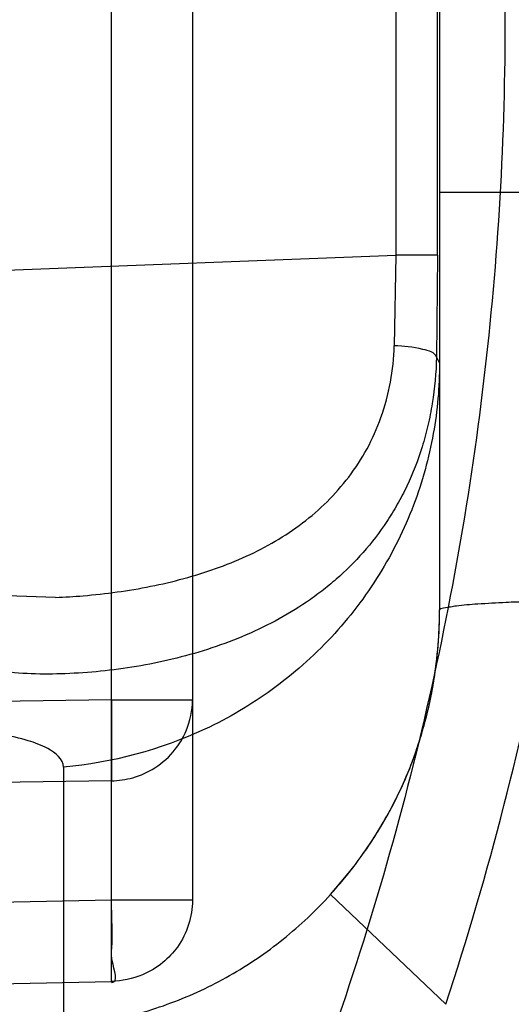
# Model space of a CAD drawing. Header units: millimetres. Extents: x 0 to 297, y 0 to 210.
# Tile 32 of 256: x 147.0301 to 147.0659, y 91.1415 to 91.2133. Entities that reach past the tile are written whole.
import ezdxf

# ---------------------------------------------------------------- set-up
doc = ezdxf.new("R2010")
doc.units = ezdxf.units.MM
doc.header["$LTSCALE"] = 16.335
doc.layers.get('0').update_dxf_attribs({"linetype": 'CONTINUOUS'})
for name, color, linetype in [('01_GLOBAL', 7, 'CONTINUOUS'), ('INTFCLR_1', 7, 'CONTINUOUS'), ('INTFCLR_144815', 7, 'CONTINUOUS')]:
    doc.layers.add(name, color=color, linetype=linetype)

msp = doc.modelspace()

# ---------------------------------------------------------------- linework, layer by layer
at = {"color": 7, "linetype": 'Continuous'}
msp.add_circle((147.7028034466, 92.1254639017), 2.28, dxfattribs=at)
at = {"color": 9, "linetype": 'Continuous'}
msp.add_arc((147.7028034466, 92.1254639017), 2.2507792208, 182.9674534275, 267.0325465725, dxfattribs=at)
at = {"layer": '01_GLOBAL', "color": 7, "linetype": 'Continuous'}
msp.add_circle((147.7028034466, 92.1254639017), 2.31, dxfattribs=at)
at = {"layer": 'INTFCLR_1', "color": 9, "linetype": 'Continuous'}
for p, q in [((147.0367404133, 91.1432044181), (147.0367404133, 91.2833878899)), ((147.0426356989, 91.2774799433), (147.0426356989, 91.14911236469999)), ((147.0606356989, 91.2563277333), (147.0606356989, 91.1702645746)), ((147.0574530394, 91.23044872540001), (147.0574530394, 91.1961435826)), ((147.0604985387, 91.1961435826), (147.0604985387, 91.23044872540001)), ((147.0722169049, 91.2007053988), (147.0606356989, 91.2007053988)), ((146.8326356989, 91.1874797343), (147.0574530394, 91.1961435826)), ((147.0574530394, 91.1961435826), (147.0573429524, 91.1895238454)), ((147.0604985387, 91.1961435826), (147.0574530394, 91.1961435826)), ((147.0604985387, 91.1961435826), (147.0604139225, 91.1886980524)), ((147.0604139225, 91.1886980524), (147.0606356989, 91.1882536)), ((147.0326715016, 91.1711868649), (147.0274322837, 91.17134954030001)), ((147.0367404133, 91.1637276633), (146.9714767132, 91.162771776)), ((147.0367404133, 91.1637276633), (147.0426356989, 91.1637276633)), ((147.0367404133, 91.1637276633), (147.0367404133, 91.1578197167)), ((147.0332503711, 91.15882179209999), (147.0332503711, 91.13988903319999)), ((147.0367404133, 91.1578197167), (146.9843088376, 91.1570517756)), ((147.0526946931, 91.14953938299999), (147.0610994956, 91.1415300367)), ((147.0367404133, 91.14911236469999), (146.8326356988, 91.1448665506)), ((147.0426356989, 91.14911236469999), (147.0367404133, 91.14911236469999)), ((146.8326356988, 91.138958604), (147.0367404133, 91.1432044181)), ((147.0367404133, 91.1432044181), (147.0367604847, 91.1431136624))]:
    msp.add_line(p, q, dxfattribs=at)
at = {"layer": 'INTFCLR_1', "color": 7, "linetype": 'Continuous'}
msp.add_line((147.0526946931, 91.14953938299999), (147.054357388, 91.15153251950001), dxfattribs=at)
at = {"layer": 'INTFCLR_1', "color": 6, "linetype": 'Continuous'}
for centre, radius, start, end in [((146.8326356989, 91.21329615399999), 0.3620710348, 270, 90.00000002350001), ((146.8326356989, 91.21329615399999), 0.3440948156, 270, 90.00000002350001), ((146.842168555, 91.21329239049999), 0.2303922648, 341.8516144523, 356.8675753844)]:
    msp.add_arc(centre, radius, start, end, dxfattribs=at)
at = {"layer": 'INTFCLR_1', "color": 9, "linetype": 'Continuous'}
for points, knots in [([(147.1545442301, 91.10133481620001), (147.1552565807, 91.1032731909), (147.1566525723, 91.10718726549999), (147.1593123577, 91.1151249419), (147.1636279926, 91.1293727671), (147.1676297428, 91.1460956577), (147.1702721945, 91.16104160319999), (147.1713830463, 91.16867329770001), (147.1719563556, 91.173087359), (147.1732796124, 91.18416899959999), (147.1746545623, 91.20310399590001), (147.1744340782, 91.2254439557), (147.1733950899, 91.23992123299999), (147.1727415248, 91.2466060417), (147.1722603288, 91.25105207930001), (147.1707735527, 91.263051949), (147.1673977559, 91.2822670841), (147.162533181, 91.3010270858), (147.1590536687, 91.3121616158), (147.157745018, 91.3161443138), (147.1557541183, 91.3220110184), (147.1512626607, 91.3342762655), (147.1435063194, 91.3522778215), (147.134673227, 91.3692848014), (147.1285153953, 91.3797527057), (147.1256373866, 91.3844123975), (147.1237254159, 91.38744979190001), (147.1185545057, 91.3954381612), (147.1098896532, 91.4076983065), (147.0978538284, 91.422623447), (147.0876594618, 91.4338109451), (147.0805381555, 91.4409619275), (147.0766007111, 91.4447480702), (147.0711374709, 91.44985418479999), (147.06349057, 91.45654009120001), (147.0552130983, 91.4630271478), (147.0499647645, 91.4667594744), (147.0474074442, 91.468475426), (147.0457289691, 91.46955422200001), (147.0442255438, 91.4704726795), (147.0429042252, 91.47123111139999), (147.041778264, 91.4718195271), (147.0407894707, 91.472284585), (147.0400295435, 91.4725282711), (147.0393696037, 91.4727013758), (147.0390133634, 91.47226709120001), (147.0393275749, 91.47165773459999), (147.0397818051, 91.4708884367), (147.0406181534, 91.46982558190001), (147.0417305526, 91.46851597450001), (147.0430342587, 91.46707463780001), (147.0444632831, 91.46553633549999), (147.0465759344, 91.4632999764), (147.0495827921, 91.4601566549), (147.0551951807, 91.45426742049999), (147.0613248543, 91.44766033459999), (147.0669087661, 91.4413454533), (147.0703603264, 91.43732991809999), (147.0759105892, 91.4307379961), (147.0844077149, 91.420055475), (147.0955472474, 91.4045136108), (147.1036099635, 91.3918258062), (147.1088887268, 91.38279463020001), (147.1124703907, 91.3764426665), (147.1186494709, 91.3648484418), (147.1269016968, 91.3473400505), (147.1325946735, 91.33274270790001), (147.1352425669, 91.3251743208)], [0, 0, 0, 0, 0.0103792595, 0.0208842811, 0.0420721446, 0.0851858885, 0.1071984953, 0.1183380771, 0.123943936, 0.1295693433, 0.1744299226, 0.2192388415, 0.2417237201, 0.2473597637, 0.2529962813, 0.2641993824, 0.3081295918, 0.3509327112, 0.3614952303, 0.3667582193, 0.3720021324, 0.3926323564, 0.4323913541, 0.4704239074, 0.4888657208, 0.4934194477, 0.497950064, 0.5069039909, 0.5412450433, 0.5733438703, 0.6032118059, 0.6172673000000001, 0.6240601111, 0.6306649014, 0.6548506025, 0.6750843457, 0.6834913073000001, 0.6872123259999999, 0.6905622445, 0.6935176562, 0.6960693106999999, 0.6982084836, 0.6999280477, 0.7014829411, 0.7024060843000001, 0.7029587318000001, 0.7038763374, 0.7054334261, 0.7076628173, 0.7105600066, 0.714112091, 0.7174145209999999, 0.7211168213, 0.7295725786, 0.7392778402, 0.7620040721, 0.7748640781, 0.7816422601, 0.7886165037, 0.8181744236, 0.8502177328, 0.884679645, 0.8936796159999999, 0.902792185, 0.9213283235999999, 0.9597006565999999, 1, 1, 1, 1]), ([(147.0432510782, 91.4712961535), (147.0440337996, 91.4712960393), (147.0461901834, 91.47014844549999), (147.048762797, 91.46875074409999), (147.05126835, 91.4671567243), (147.0538664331, 91.46544923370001), (147.0591995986, 91.46172715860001), (147.0676125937, 91.45526864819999), (147.0753919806, 91.448607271), (147.0809499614, 91.4435210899), (147.0849532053, 91.43975234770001), (147.0921910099, 91.4326376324), (147.1025540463, 91.4215075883), (147.114792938, 91.4066570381), (147.1236090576, 91.3944528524), (147.1288703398, 91.3865005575), (147.1308146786, 91.3834785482), (147.1337403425, 91.3788442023), (147.1399980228, 91.3684373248), (147.1489774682, 91.35152612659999), (147.1568675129, 91.333615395), (147.1614367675, 91.3214103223), (147.1634614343, 91.315574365), (147.1647919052, 91.3116136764), (147.1683281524, 91.3005448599), (147.1732735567, 91.28189290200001), (147.1767074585, 91.26277767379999), (147.1782194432, 91.25084162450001), (147.1787086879, 91.2464202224), (147.1793731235, 91.239773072), (147.1804294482, 91.225377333), (147.1806536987, 91.2031593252), (147.1792555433, 91.18432974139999), (147.1779104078, 91.17331158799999), (147.1773275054, 91.1689219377), (147.1761979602, 91.1613317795), (147.1735104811, 91.14646433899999), (147.1694409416, 91.12983253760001), (147.1650544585, 91.1156677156), (147.1623504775, 91.1077743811), (147.1609312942, 91.1038821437), (147.1602071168, 91.101954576)], [0, 0, 0, 0, 0.0056084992, 0.016622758, 0.0214510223, 0.0268121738, 0.0389184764, 0.0680276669, 0.1027789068, 0.1122614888, 0.1220107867, 0.1421735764, 0.1849752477, 0.2309092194, 0.2799812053, 0.2927645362, 0.2992310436, 0.3057293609, 0.3320345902, 0.3862266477, 0.4428037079, 0.4721337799, 0.479586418, 0.4870651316, 0.5020714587, 0.5628449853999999, 0.6251697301, 0.6410581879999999, 0.6490513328, 0.6570434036, 0.6889243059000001, 0.7524504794, 0.8160576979, 0.8240355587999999, 0.8319861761, 0.8477866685, 0.8790166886, 0.9402183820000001, 0.9703167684, 0.9852456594, 1, 1, 1, 1]), ([(147.1352425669, 91.3251743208), (147.1379952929, 91.3173062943), (147.1429940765, 91.3011381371), (147.1477529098, 91.2803563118), (147.1501024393, 91.2664766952), (147.151047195, 91.25992895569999), (147.151638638, 91.2555231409), (147.1530856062, 91.2433864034), (147.1544764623, 91.2233725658), (147.1542807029, 91.20328770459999), (147.1535512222, 91.1910087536), (147.1532177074, 91.18652789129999), (147.1526544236, 91.1798590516), (147.1511010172, 91.1656587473), (147.1474849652, 91.14424882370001), (147.1430641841, 91.1264696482), (147.1400632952, 91.11626601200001), (147.1388460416, 91.1122647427), (147.1366541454, 91.1054011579), (147.1320236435, 91.0921526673), (147.124625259, 91.0740934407), (147.1170139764, 91.0585866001), (147.1121048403, 91.04953546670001), (147.1103239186, 91.0463430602), (147.1076776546, 91.0416856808), (147.101977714, 91.0320864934), (147.0929326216, 91.0182729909), (147.0818447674, 91.0031946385), (147.0738492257, 90.9933581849), (147.0692400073, 90.98795922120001), (147.0675023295, 90.98594413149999), (147.0645699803, 90.98259275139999), (147.059151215, 90.9765593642), (147.053263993, 90.970291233), (147.047929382, 90.96470254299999), (147.0447760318, 90.96141758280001), (147.0421529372, 90.95852111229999), (147.0404461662, 90.9566902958), (147.0382254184, 90.953302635), (147.0420399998, 90.9548103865), (147.0441807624, 90.9561001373), (147.0467768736, 90.9576910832), (147.049052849, 90.9592201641), (147.0517912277, 90.9611186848), (147.0555009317, 90.9638362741), (147.0602492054, 90.9675267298), (147.067344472, 90.9733657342), (147.0736957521, 90.9790617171), (147.0792529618, 90.984391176), (147.0832359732, 90.9883220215), (147.0904141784, 90.995723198), (147.1006451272, 91.0072645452), (147.1126583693, 91.02260972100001), (147.1212603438, 91.03518056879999), (147.1263733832, 91.0433562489), (147.1282611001, 91.0464624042), (147.1311015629, 91.0512283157), (147.1371674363, 91.06192946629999), (147.1458250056, 91.07929936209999), (147.1517810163, 91.09381584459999), (147.1545442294, 91.1013348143)], [0, 0, 0, 0, 0.0419449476, 0.0850695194, 0.1071739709, 0.1127634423, 0.1183584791, 0.1295423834, 0.1742656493, 0.2191961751, 0.2304978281, 0.2361598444, 0.2418057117, 0.2641744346, 0.3080240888, 0.3509528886, 0.3562644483, 0.3615432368, 0.3719979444, 0.3925183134, 0.4321501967, 0.4701192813, 0.4793724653, 0.4839620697, 0.48851378, 0.5063269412, 0.5401307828, 0.5715496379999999, 0.6004673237, 0.6038923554, 0.6072711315, 0.6138564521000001, 0.6263016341, 0.6480618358, 0.6572019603, 0.6650284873, 0.6713159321, 0.6759369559, 0.6799952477, 0.6841765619, 0.6887949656, 0.6950107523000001, 0.6986911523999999, 0.7027318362, 0.7117342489, 0.7218512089, 0.7329803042, 0.7579718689, 0.7647510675, 0.7717251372, 0.7861300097, 0.8166264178, 0.8492835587, 0.8841348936, 0.8932111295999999, 0.8978052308, 0.9024247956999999, 0.92112918, 0.9596906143, 1, 1, 1, 1]), ([(147.0432510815, 90.95529614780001), (147.0431330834, 90.9552961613), (147.0428441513, 90.9553531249), (147.0428590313, 90.9558725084), (147.043168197, 90.95640686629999), (147.0437027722, 90.9572011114), (147.0445175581, 90.95818962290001), (147.046088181, 90.9599701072), (147.0479460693, 90.9619169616), (147.0500136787, 90.9640475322), (147.0523867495, 90.9664713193), (147.0572874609, 90.9714632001), (147.0632966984, 90.9777061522), (147.0688203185, 90.9837027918), (147.0718101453, 90.9870357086), (147.0735816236, 90.98903946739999), (147.0782783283, 90.99440584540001), (147.0864250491, 91.00418350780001), (147.0977271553, 91.0191807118), (147.106950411, 91.0329268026), (147.1127640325, 91.04248277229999), (147.1154623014, 91.0471180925), (147.1172776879, 91.05029448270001), (147.1222795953, 91.05929630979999), (147.1300362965, 91.0747212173), (147.1375818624, 91.0926999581), (147.1423047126, 91.10589161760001), (147.1445398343, 91.11272452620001), (147.1457809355, 91.1167074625), (147.1488392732, 91.126859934), (147.1533458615, 91.1445526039), (147.157034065, 91.1658702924), (147.1586182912, 91.180009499), (147.159192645, 91.1866486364), (147.1595326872, 91.1911091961), (147.1602764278, 91.2033320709), (147.1604760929, 91.2233285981), (147.1590577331, 91.24325260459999), (147.157582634, 91.2553325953), (147.1569796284, 91.2597183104), (147.1560162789, 91.2662369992), (147.1536199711, 91.28005764), (147.1487661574, 91.30074973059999), (147.1436711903, 91.31683624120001), (147.1408661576, 91.3246635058)], [0, 0, 0, 0, 0.0008731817, 0.001718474, 0.0032338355, 0.0055641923, 0.008732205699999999, 0.0127298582, 0.0231213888, 0.0286463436, 0.0346993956, 0.04822263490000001, 0.0804125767, 0.0988155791, 0.1085508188, 0.1135449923, 0.1186070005, 0.1613231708, 0.2076862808, 0.2575123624, 0.2837454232, 0.2904461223, 0.2972015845, 0.3108183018, 0.3666504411, 0.4248609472, 0.4549769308, 0.4703146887, 0.4780576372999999, 0.4858477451, 0.5487776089, 0.6130123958, 0.6457680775, 0.6540347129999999, 0.6623246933, 0.6788711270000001, 0.74464742, 0.8101273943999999, 0.8265053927, 0.8346996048, 0.8428861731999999, 0.8752668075, 0.9384714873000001, 1, 1, 1, 1]), ([(147.0326715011, 91.1711868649), (147.0333400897, 91.1712125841), (147.0348339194, 91.17130437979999), (147.0371448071, 91.17156040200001), (147.0395919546, 91.17197091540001), (147.0419960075, 91.17252824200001), (147.044327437, 91.1732563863), (147.046567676, 91.1741502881), (147.0486933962, 91.1752529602), (147.0506781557, 91.1765714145), (147.0524865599, 91.17812963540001), (147.0540758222, 91.1799426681), (147.0554194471, 91.1820027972), (147.0568081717, 91.1851405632), (147.0572958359, 91.1877558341), (147.0573429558, 91.1895238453)], [0, 0, 0, 0, 0.0589011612, 0.1317049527, 0.2045764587, 0.2772228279, 0.3487764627, 0.4193977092, 0.4892875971, 0.5592087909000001, 0.6287000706, 0.6987939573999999, 0.7707939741, 0.8443020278, 1, 1, 1, 1]), ([(147.0604139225, 91.1886980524), (147.0603049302, 91.1890620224), (147.0589923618, 91.18938774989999), (147.0580424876, 91.18951318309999), (147.0573429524, 91.1895238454)], [0, 0, 0, 0, 0.3519400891, 1, 1, 1, 1]), ([(147.0604139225, 91.1886980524), (147.0603867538, 91.18757057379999), (147.0602358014, 91.1858939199), (147.0598083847, 91.18372401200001), (147.0592553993, 91.1816885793), (147.058509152, 91.1797618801), (147.0575808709, 91.1779717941), (147.0565697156, 91.176319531), (147.0551310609, 91.1744421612), (147.0534763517, 91.1728011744), (147.0520620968, 91.1716383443), (147.0506000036, 91.1705806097), (147.0486813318, 91.1694248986), (147.0462571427, 91.16828619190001), (147.042913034, 91.1670638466), (147.0394494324, 91.166249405), (147.0359659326, 91.1657776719), (147.0325917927, 91.1655429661), (147.0300669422, 91.1656021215), (147.0284384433, 91.16584277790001)], [0, 0, 0, 0, 0.0760241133, 0.1130184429, 0.1489849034, 0.2181106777, 0.2517441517, 0.2848160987, 0.348593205, 0.4106340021, 0.4414489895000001, 0.4719476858, 0.5322136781, 0.5921153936, 0.6522171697, 0.7719733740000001, 0.8309969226, 0.8890325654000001, 1, 1, 1, 1]), ([(147.0606356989, 91.1882536), (147.0606356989, 91.1865401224), (147.0603231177, 91.1830125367), (147.0588757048, 91.1777829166), (147.0563790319, 91.1727318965), (147.0528876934, 91.16816219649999), (147.0485654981, 91.1643411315), (147.0421949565, 91.1605755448), (147.036791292, 91.1591268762), (147.0332503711, 91.15882179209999)], [0, 0, 0, 0, 0.1167127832, 0.2397553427, 0.3675648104, 0.4981092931, 0.6290382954, 0.7579181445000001, 1, 1, 1, 1]), ([(147.0606356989, 91.17026457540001), (147.0606356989, 91.17037717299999), (147.0612360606, 91.1704666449), (147.0620017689, 91.17062543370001), (147.063611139, 91.1707390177), (147.0652931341, 91.1708368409), (147.0670405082, 91.17090014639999), (147.0680947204, 91.17092775), (147.06863445, 91.1709391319)], [0, 0, 0, 0, 0.0418951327, 0.1592237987, 0.3524119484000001, 0.6070014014, 0.7991336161, 1, 1, 1, 1]), ([(147.0367404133, 91.1578197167), (147.0372615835, 91.1578286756), (147.0383742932, 91.1579918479), (147.0400208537, 91.15872798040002), (147.0413655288, 91.1599475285), (147.0423703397, 91.16165064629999), (147.0426356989, 91.1629576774), (147.0426356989, 91.1637276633)], [0, 0, 0, 0, 0.1698178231, 0.3617335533, 0.5797073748, 0.7491452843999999, 1, 1, 1, 1]), ([(147.0332503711, 91.15882179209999), (147.0332503, 91.1594136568), (147.0321478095, 91.16025261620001), (147.0305517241, 91.1608026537), (147.028270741, 91.161349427), (147.0251324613, 91.16175805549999), (147.0210502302, 91.1620337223), (147.0163674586, 91.16211176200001), (147.0112344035, 91.1619958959), (147.0076849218, 91.1617921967), (147.0058650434, 91.1616586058)], [0, 0, 0, 0, 0.0628999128, 0.1170530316, 0.1881701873, 0.3083368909, 0.4545181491, 0.6222319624, 0.8060735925, 1, 1, 1, 1]), ([(147.0365503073, 91.14034838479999), (147.038087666, 91.1406528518), (147.041121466, 91.1415128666), (147.0454073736, 91.1435177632), (147.0493297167, 91.1461883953), (147.0516346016, 91.14836657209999), (147.0526946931, 91.14953938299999)], [0, 0, 0, 0, 0.2490434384, 0.4985367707, 0.7487806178, 1, 1, 1, 1]), ([(147.0367604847, 91.1431136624), (147.0372868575, 91.1431246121), (147.0366019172, 91.14484128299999), (147.0368426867, 91.1460465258), (147.0367532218, 91.1475925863), (147.0367514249, 91.1485828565), (147.0367404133, 91.14911236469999)], [0, 0, 0, 0, 0.2632613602, 0.4958713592, 0.7351705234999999, 1, 1, 1, 1]), ([(147.0426356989, 91.14911236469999), (147.0426356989, 91.148513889), (147.04244636, 91.14729782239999), (147.0416580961, 91.14573446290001), (147.0404785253, 91.14447667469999), (147.0388643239, 91.1435020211), (147.0375064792, 91.1432175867), (147.0367404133, 91.1432044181)], [0, 0, 0, 0, 0.1949535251, 0.3935125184, 0.5612462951, 0.7504170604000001, 1, 1, 1, 1])]:
    msp.add_open_spline(points, degree=3, knots=knots, dxfattribs=at)
at = {"layer": 'INTFCLR_1', "color": 6, "linetype": 'Continuous'}
msp.add_open_spline([(146.8326356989, 91.43684951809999), (146.8370934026, 91.4370324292), (146.8460221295, 91.4371307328), (146.8593965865, 91.4364777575), (146.8727322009, 91.4350215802), (146.8860227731, 91.43275670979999), (146.8991901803, 91.4296831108), (146.9119493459, 91.4258772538), (146.9244276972, 91.42133923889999), (146.9366204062, 91.41607317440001), (146.9486732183, 91.40998030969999), (146.9603342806, 91.4031720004), (146.9715563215, 91.3956772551), (146.9823021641, 91.3875235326), (146.9925323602, 91.378741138), (147.0022137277, 91.3693599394), (147.0113088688, 91.3594178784), (147.0197869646, 91.34894903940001), (147.0276126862, 91.3379999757), (147.0347635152, 91.32660613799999), (147.0412169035, 91.3148041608), (147.0469483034, 91.30263928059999), (147.0519351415, 91.2901631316), (147.0561630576, 91.2774165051), (147.0596198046, 91.26443869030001), (147.062293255, 91.2512742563), (147.0641729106, 91.23797325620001), (147.065251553, 91.22458944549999), (147.0655262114, 91.2111788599), (147.0649983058, 91.19778888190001), (147.0636720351, 91.18446362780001), (147.0615523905, 91.171242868), (147.0586468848, 91.1581723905), (147.0549655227, 91.14529814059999), (147.0505224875, 91.1326698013), (147.0453357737, 91.1203369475), (147.0394268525, 91.10834549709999), (147.0328159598, 91.0967324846), (147.025529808, 91.085543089), (147.017595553, 91.07481608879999), (147.0090432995, 91.06458805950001), (146.9998957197, 91.0548854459), (146.990192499, 91.0457509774), (146.9799629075, 91.0372101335), (146.9692487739, 91.02929684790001), (146.9580859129, 91.02203789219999), (146.946519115, 91.01546018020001), (146.9346012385, 91.009590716), (146.9226185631, 91.0045493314), (146.9109496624, 91.0004116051), (146.9001136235, 90.9972091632), (146.890303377, 90.99481493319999), (146.8815652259, 90.99306878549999), (146.8732657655, 90.9917310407), (146.8646870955, 90.9906692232), (146.8551490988, 90.9898778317), (146.8443424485, 90.989471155), (146.8367080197, 90.989575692), (146.8326356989, 90.98974278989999)], degree=3, knots=[0, 0, 0, 0, 0.0185657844, 0.0371317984, 0.05569073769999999, 0.0743563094, 0.09320240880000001, 0.1119235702, 0.129729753, 0.1484268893, 0.1671582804, 0.1858963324, 0.2045840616, 0.2232805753, 0.241995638, 0.2606572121, 0.2793460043, 0.298034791, 0.3166822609, 0.3353170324, 0.3539796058, 0.3726237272, 0.3912431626, 0.4098577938, 0.4284754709, 0.4470981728, 0.4657246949, 0.4843423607, 0.5029403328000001, 0.5215094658, 0.5400731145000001, 0.5586325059, 0.5771954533, 0.5957587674, 0.6143211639, 0.6328711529, 0.651401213, 0.6699184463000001, 0.6884460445, 0.7069331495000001, 0.7254085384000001, 0.7438945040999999, 0.7623917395, 0.7808314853, 0.7993176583, 0.8177869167, 0.8362093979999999, 0.8546575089, 0.8730374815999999, 0.8902753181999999, 0.9061521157, 0.9200376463, 0.9322836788, 0.9432240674, 0.9550134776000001, 0.9682465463, 0.9830392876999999, 1, 1, 1, 1], dxfattribs=at)
at = {"layer": 'INTFCLR_1', "color": 7, "linetype": 'Continuous'}
for points, knots in [([(147.0526946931, 91.14953938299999), (147.053011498, 91.1498898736), (147.0536314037, 91.15060568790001), (147.0548043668, 91.1520870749), (147.0561402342, 91.1540316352), (147.0572871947, 91.1560907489), (147.0580852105, 91.1577998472), (147.0588034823, 91.15955221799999), (147.0595426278, 91.1618027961), (147.0601735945, 91.16457406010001), (147.0604883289, 91.1669265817), (147.0606146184, 91.168828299), (147.0606356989, 91.16978566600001), (147.0606356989, 91.17026457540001)], [0, 0, 0, 0, 0.062408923, 0.1250374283, 0.2495367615, 0.3735826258, 0.4358955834, 0.4986166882, 0.6236722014, 0.7482993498, 0.8735559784, 0.9367378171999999, 1, 1, 1, 1]), ([(147.0550824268, 91.15251602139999), (147.0553410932, 91.1528816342), (147.0558986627, 91.15370754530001), (147.0567566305, 91.1551241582), (147.05769496, 91.1569087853), (147.0584675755, 91.158687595), (147.0590779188, 91.1603842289), (147.0595392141, 91.16189914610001), (147.0599619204, 91.16362182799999), (147.0603192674, 91.16558523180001), (147.0605737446, 91.167825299), (147.0606356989, 91.16941844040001), (147.0606356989, 91.1702645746)], [0, 0, 0, 0, 0.0711085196, 0.1581596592, 0.2628265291, 0.3910118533, 0.4656970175, 0.5490173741, 0.6423251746, 0.7471728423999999, 0.8656567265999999, 1, 1, 1, 1])]:
    msp.add_open_spline(points, degree=3, knots=knots, dxfattribs=at)
at = {"layer": 'INTFCLR_144815', "color": 6, "linetype": 'Continuous'}
for radius in [0.3828680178, 0.364857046]:
    msp.add_circle((146.8326356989, 91.21329615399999), radius, dxfattribs=at)
for radius, start, end in [(0.5278075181, 313.9937911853, 154.5150993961), (0.5098075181, 312.9543589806, 154.5144414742), (0.49294334, 282.2440355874, 71.2863570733), (0.3966228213, 45.0000000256, 314.9999999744), (0.3959130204, 44.99999995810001, 315.0000000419), (0.3953393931, 44.99999997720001, 315.0000000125), (0.3833823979, 47.86578076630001, 312.1342192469), (0.3779020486, 45.72777364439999, 314.2722263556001), (0.3659046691, 45.6663486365, 314.3336513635)]:
    msp.add_arc((146.8326356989, 91.21329615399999), radius, start, end, dxfattribs=at)
at = {"layer": 'INTFCLR_144815', "color": 9, "linetype": 'Continuous'}
for centre, radius, start, end in [((146.8326356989, 91.21329615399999), 0.4131757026, 52.2436298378, 307.7563701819), ((146.8326356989, 91.21329615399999), 0.4896672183, 292.4997540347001, 54.0964566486), ((146.8326356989, 91.21329615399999), 0.3891912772, 52.5411294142, 307.4588705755), ((146.8326356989, 91.21329615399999), 0.3777730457, 45.7280221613, 314.2719778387), ((146.8326356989, 91.21329615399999), 0.3717739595, 45.73034182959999, 314.2696581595), ((146.8326378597, 91.2132971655), 0.4417306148, 292.4997540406, 54.09645665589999)]:
    msp.add_arc(centre, radius, start, end, dxfattribs=at)

doc.saveas('drawing.dxf')
